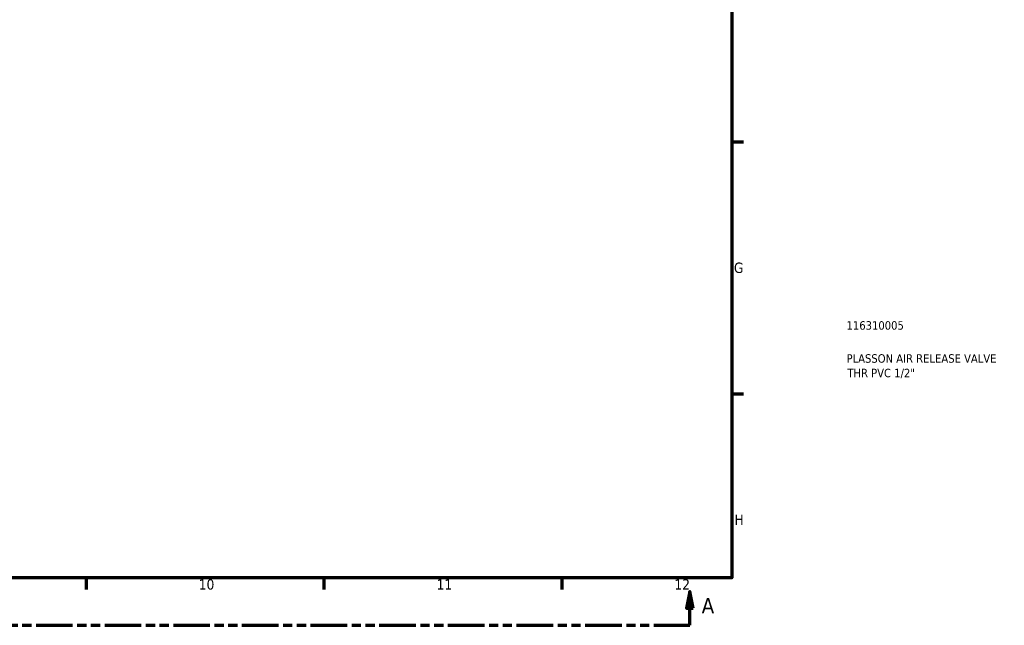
# Model space of a CAD drawing. Header units: millimetres. Extents: x -85 to 901, y -388 to 757.
# Tile 4 of 12: x 611 to 901, y 6 to 184. Entities that reach past the tile are written whole.
import ezdxf

# ---------------------------------------------------------------- set-up
doc = ezdxf.new("R2010")
doc.units = ezdxf.units.MM
doc.linetypes.add('DOUBLE_DASH_CHAIN', pattern=[1.2403, 0.6614, -0.0827, 0.1654, -0.0827, 0.1654, -0.0827])
for name, color, linetype, lineweight in [('Border (ANSI)', 7, 'Continuous', 70), ('Section Line (ANSI)', 7, 'DOUBLE_DASH_CHAIN', 70), ('Title (ISO)', 7, 'Continuous', 50)]:
    doc.layers.add(name, color=color, linetype=linetype, lineweight=lineweight)
doc.styles.add('Label Text (ANSI)', font='tahoma.ttf')
doc.styles.add('Note Text (ANSI)', font='tahoma.ttf')
doc.styles.add('Note Text (ISO)', font='tahoma.ttf')

# ---------------------------------------------------------------- blocks, each defined once
blk = doc.blocks.new('Borders Default Border')
at = {"layer": 'Border (ANSI)'}
for p, q in [((821, 148.5), (824.45, 148.5)), ((821, 74.25), (824.45, 74.25)), ((630.75, 20), (630.75, 16.55)), ((700.83, 20), (700.83, 16.55)), ((770.92, 20), (770.92, 16.55))]:
    blk.add_line(p, q, dxfattribs=at)
at = {"layer": 'Border (ANSI)', "flags": 128}
blk.add_lwpolyline([(20, 20), (20, 574), (821, 574), (821, 20), (20, 20)], dxfattribs=at)
at = {"layer": 'Border (ANSI)', "attachment_point": 7, "style": 'Note Text (ANSI)'}
for s, insert, char_height in [('G', (821.66, 109.79), 3.05), ('H', (821.81, 35.6), 3.05), ('10', (663.96, 16.49), 3.048), ('11', (734.04, 16.55), 3.048), ('12', (804.13, 16.55), 3.048)]:
    blk.add_mtext(s, dxfattribs=dict(at, insert=insert, char_height=char_height))
blk = doc.blocks.new('Title Blocks ISO')
at = {"layer": 'Title (ISO)', "color": 232, "true_color": 0xca0064, "style": 'Note Text (ISO)'}
for tag, p in [('PART_NUMBER_001', (33.84, 73.13)), ('DESCRIPTION_001', (33.84, 63.4)), ('DESCRIPTION_002', (34.09, 59.12))]:
    blk.add_attdef(tag, p, '', height=2.5, dxfattribs=at)
blk = doc.blocks.new('2dTransSection0')
at = {"layer": 'Section Line (ANSI)', "linetype": 'Continuous'}
for p, q in [((332.8, 16.03), (331.8, 11.03)), ((332.8, 11.03), (332.8, 16.03)), ((333.8, 11.03), (332.8, 16.03)), ((808.69, 16.03), (807.69, 11.03)), ((808.69, 11.03), (808.69, 16.03)), ((809.69, 11.03), (808.69, 16.03)), ((331.8, 11.03), (333.8, 11.03)), ((332.8, 6.03), (332.8, 11.03)), ((807.69, 11.03), (809.69, 11.03)), ((808.69, 6.03), (808.69, 11.03)), ((332.8, 6.03), (343.43, 6.03)), ((798.06, 6.03), (808.69, 6.03))]:
    blk.add_line(p, q, dxfattribs=at)
at = {"layer": 'Section Line (ANSI)', "linetype": 'DOUBLE_DASH_CHAIN', "ltscale": 16.309397}
blk.add_line((332.8, 6.03), (808.69, 6.03), dxfattribs=at)
at = {"layer": 'Section Line (ANSI)', "linetype": 'Continuous', "flags": 128}
for points in [[(333.8, 11.03), (332.8, 16.03), (331.8, 11.03), (333.8, 11.03)], [(809.69, 11.03), (808.69, 16.03), (807.69, 11.03), (809.69, 11.03)]]:
    blk.add_lwpolyline(points, dxfattribs=at)
at = {"layer": 'Section Line (ANSI)'}
for points in [[(333.8, 11.03), (332.8, 16.03), (331.8, 11.03), (333.8, 11.03)], [(809.69, 11.03), (808.69, 16.03), (807.69, 11.03), (809.69, 11.03)]]:
    blk.add_solid(points, dxfattribs=at)
at = {"layer": 'Section Line (ANSI)', "char_height": 4.57, "attachment_point": 7, "style": 'Label Text (ANSI)'}
for insert in [(325.44, 9.53), (812.16, 9.53)]:
    blk.add_mtext('A', dxfattribs=dict(at, insert=insert))

msp = doc.modelspace()

# ---------------------------------------------------------------- block references
msp.add_blockref('Borders Default Border', (0, 0))
msp.add_blockref('Title Blocks ISO', (821, 20)).add_auto_attribs({'PART_NUMBER_001': '116310005', 'DESCRIPTION_001': 'PLASSON AIR RELEASE VALVE', 'DESCRIPTION_002': 'THR PVC 1/2"'})
at = {"layer": 'Section Line (ANSI)'}
msp.add_blockref('2dTransSection0', (0, 0), dxfattribs=at)

doc.saveas('drawing.dxf')
